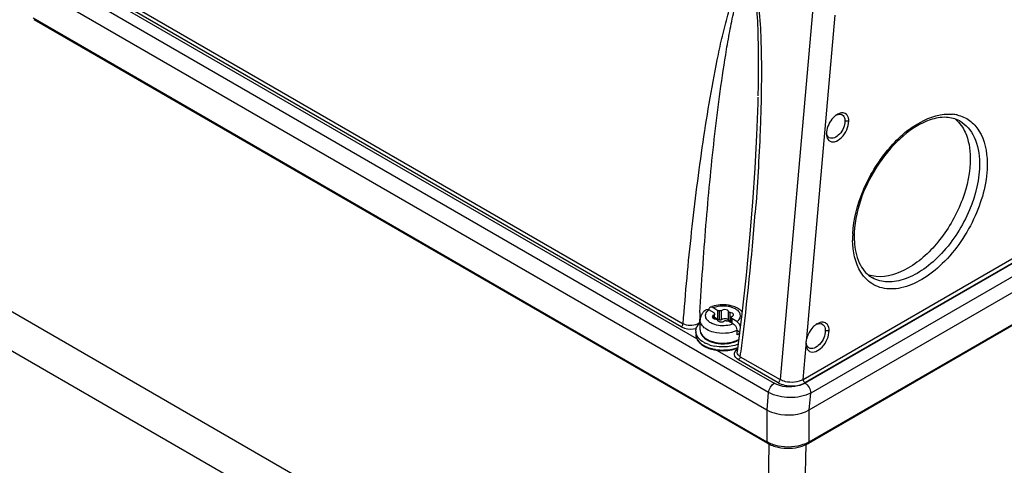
# Model space of a CAD drawing. Header units: inches. Extents: x 0 to 117, y 0 to 83.
# Tile 44 of 64: x 103.53 to 107.1, y 18.77 to 20.38. Entities that reach past the tile are written whole.
import ezdxf

# ---------------------------------------------------------------- set-up
doc = ezdxf.new("R2010")
doc.units = ezdxf.units.IN
doc.header["$LTSCALE"] = 6.431102
doc.header["$MEASUREMENT"] = 0
doc.layers.get('0').update_dxf_attribs({"linetype": 'CONTINUOUS'})

msp = doc.modelspace()

# ---------------------------------------------------------------- linework, layer by layer
at = {"color": 7, "linetype": 'CONTINUOUS'}
for p, q in [((105.9446, 17.9126), (100.2045, 21.2265)), ((100.2275, 21.072), (105.9283, 17.7807)), ((106.3723, 19.0794), (109.5706, 20.9259)), ((106.379, 19.0655), (109.5811, 20.9142)), ((109.5775, 20.914), (106.3793, 19.0675)), ((109.602, 20.8785), (106.3999, 19.0297)), ((106.3941, 18.9687), (109.6095, 20.8251)), ((109.6031, 20.7015), (106.3912, 18.8471)), ((106.3941, 18.8532), (109.606, 20.7076)), ((103.7649, 20.51), (105.9856, 19.2279)), ((105.9299, 19.2704), (103.7738, 20.5152)), ((103.7929, 20.5192), (105.9368, 19.2814)), ((103.6752, 20.45), (106.241, 18.9687)), ((106.2467, 19.0322), (103.732, 20.484)), ((106.4059, 20.4126), (106.2886, 19.0783)), ((103.5764, 20.3916), (106.241, 18.8532)), ((106.2438, 18.8471), (103.5801, 20.385)), ((106.3854, 19.2287), (106.4886, 20.4012)), ((106.2078, 20.1039), (106.2072, 20.0821)), ((106.5066, 20.0416), (106.5103, 20.0409)), ((106.5242, 20.0174), (106.538, 20.0176)), ((106.4569, 19.9724), (106.4568, 19.9707)), ((106.1652, 19.4579), (106.1499, 19.3174)), ((106.0491, 19.3206), (106.03, 19.3316)), ((106.0427, 19.308), (106.0425, 19.3064)), ((106.063, 19.3287), (106.0439, 19.3397)), ((106.0484, 19.3009), (106.0484, 19.313)), ((106.0491, 19.3206), (106.0491, 19.3172)), ((106.0509, 19.3009), (106.0509, 19.3158)), ((106.063, 19.2965), (106.063, 19.3287)), ((106.0688, 19.2958), (106.0688, 19.3279)), ((106.0762, 19.2969), (106.0762, 19.329)), ((106.1014, 19.293), (106.1014, 19.3251)), ((106.1068, 19.2899), (106.1068, 19.322)), ((106.111, 19.2849), (106.111, 19.3047)), ((106.1184, 19.311), (106.1192, 19.3124)), ((106.1192, 19.3124), (106.1195, 19.3141)), ((106.1499, 19.3174), (106.1328, 19.1796)), ((105.992, 19.282), (105.9877, 19.2798)), ((105.9957, 19.2845), (105.992, 19.282)), ((105.9957, 19.2845), (105.9958, 19.2831)), ((105.9983, 19.2588), (105.9983, 19.2942)), ((106.0445, 19.3022), (106.0463, 19.3009)), ((106.063, 19.2965), (106.0509, 19.3035)), ((106.0925, 19.2998), (106.0949, 19.2991)), ((106.0949, 19.2991), (106.0972, 19.2981)), ((106.118, 19.2808), (106.0989, 19.2918)), ((106.1049, 19.2902), (106.1067, 19.2899)), ((106.1116, 19.2845), (106.1116, 19.3032)), ((106.1319, 19.2889), (106.1129, 19.2999)), ((106.1129, 19.2999), (106.1129, 19.2838)), ((106.1345, 19.2871), (106.1319, 19.2889)), ((106.1368, 19.2851), (106.1345, 19.2871)), ((106.1318, 19.2597), (106.132, 19.2566)), ((106.1417, 19.2511), (106.132, 19.2566)), ((106.132, 19.2566), (106.132, 19.2406)), ((106.4528, 19.2565), (106.4666, 19.2568)), ((106.0114, 19.2026), (106.0123, 19.202)), ((106.0161, 19.2292), (106.0225, 19.2251)), ((106.0225, 19.2251), (106.0235, 19.2245)), ((106.3723, 19.0794), (106.3831, 19.2018)), ((106.3825, 19.2107), (106.3823, 19.2082)), ((106.0605, 19.1847), (106.2674, 19.0652)), ((106.1328, 19.1796), (106.1328, 19.1796)), ((106.1441, 19.1617), (106.2886, 19.0783)), ((106.2817, 19.0673), (106.1372, 19.1507)), ((106.2411, 18.9686), (106.2467, 19.0322)), ((106.3945, 18.969), (106.3999, 19.0297)), ((106.241, 18.9687), (106.241, 18.8532)), ((106.3941, 18.8532), (106.3941, 18.9687)), ((106.2275, 17.8038), (106.2493, 18.8443)), ((106.3613, 17.8086), (106.3829, 18.8428))]:
    msp.add_line(p, q, dxfattribs=at)
for points in [[(106.2072, 20.0821), (106.2031, 19.9662), (106.1968, 19.8465), (106.1885, 19.7226)], [(106.1885, 19.7226), (106.178, 19.5932), (106.1652, 19.4579)], [(106.0491, 19.3206), (106.0491, 19.3202), (106.0491, 19.3198), (106.0492, 19.3195), (106.0493, 19.3191), (106.0495, 19.3187), (106.0497, 19.3183), (106.0499, 19.318), (106.0501, 19.3176), (106.0504, 19.3172)], [(106.0689, 19.3279), (106.0682, 19.3281), (106.0676, 19.3282), (106.0669, 19.3283), (106.0663, 19.3284), (106.0656, 19.3285), (106.065, 19.3286), (106.0643, 19.3286), (106.0637, 19.3286), (106.063, 19.3287)], [(106.063, 19.2965), (106.0637, 19.2965), (106.0643, 19.2965), (106.065, 19.2964), (106.0656, 19.2964), (106.0663, 19.2963), (106.0669, 19.2962)], [(106.0669, 19.2962), (106.0676, 19.2961), (106.0682, 19.2959), (106.0688, 19.2958)], [(106.0931, 19.2926), (106.0937, 19.2924), (106.0943, 19.2923), (106.095, 19.2922), (106.0956, 19.2921), (106.0963, 19.292), (106.0969, 19.2919), (106.0976, 19.2919), (106.0983, 19.2918), (106.0989, 19.2918)], [(106.1129, 19.2999), (106.1128, 19.3002), (106.1128, 19.3006), (106.1127, 19.301), (106.1126, 19.3014), (106.1125, 19.3018), (106.1123, 19.3021), (106.1121, 19.3025), (106.1118, 19.3029), (106.1116, 19.3032)]]:
    msp.add_lwpolyline(points, dxfattribs=at)
for centre, radius, start, end in [((106.5267, 19.9898), 0.0597, 121.8321, 126.122), ((106.5237, 19.9947), 0.0539, 119.8128, 121.7931), ((106.5055, 20.0249), 0.0167, 61.3152, 73.1993), ((106.9022, 19.9078), 0.1346, 77.3494, 84.5921), ((106.5183, 19.9714), 0.0615, 174.4026, 179.0125), ((96.4318, 20.434), 9.7953, 352.77359, 355.61033), ((106.9066, 19.5886), 0.3547, 176.9955, 179.4563), ((106.8851, 19.5889), 0.3332, 179.4672, 180.8532), ((106.8843, 19.5966), 0.3266, 177.1183, 180.819), ((106.8564, 19.5964), 0.2987, 180.8537, 182.3621), ((106.8397, 19.5957), 0.2819, 182.3485, 185.2067), ((106.075, 19.2488), 0.1007, 108.7852, 110.2387), ((106.0809, 19.2232), 0.127, 81.0714, 94.4672), ((117.5411, 18.6853), 11.5609, 176.84444, 177.02902), ((106.0442, 19.2923), 0.0463, 151.6602, 154.6661), ((106.0456, 19.2916), 0.0478, 148.6449, 151.6602), ((106.0474, 19.2905), 0.05, 142.7196, 148.6241), ((106.0597, 19.2781), 0.0674, 126.7101, 128.6735), ((106.1087, 19.2855), 0.0576, 43.0488, 44.3771), ((106.0368, 19.2413), 0.0581, 135.8229, 137.1901), ((106.0396, 19.2385), 0.0621, 131.9252, 135.7951), ((106.0466, 19.2151), 0.0861, 124.277, 126.2686), ((106.0563, 19.3212), 0.0227, 256.3513, 267.1064), ((106.1056, 19.2672), 0.0227, 76.2324, 87.1142), ((106.4553, 19.2276), 0.0624, 122.2868, 126.2874), ((106.452, 19.2326), 0.0564, 119.9994, 122.2573), ((106.4334, 19.2644), 0.0175, 61.9296, 72.8522), ((106.0155, 19.254), 0.0329, 180.0106, 188.4932), ((106.0257, 19.258), 0.044, 209.7527, 212.643), ((106.0291, 19.2602), 0.048, 212.6945, 218.9047), ((106.1209, 19.2774), 0.038, 298.9431, 302.0131), ((106.0232, 19.2436), 0.0408, 196.1014, 203.8202), ((106.0544, 19.2728), 0.0841, 235.2159, 237.4297), ((106.0563, 19.2757), 0.0875, 237.4208, 238.317), ((106.0573, 19.2774), 0.0895, 238.3167, 239.1366), ((106.0603, 19.2988), 0.0981, 240.053, 244.1933), ((106.0583, 19.2791), 0.0915, 239.1367, 240.0021), ((106.0593, 19.2842), 0.0714, 235.1758, 238.1269), ((106.0697, 19.3079), 0.1205, 246.1383, 250.9539), ((106.0617, 19.2882), 0.076, 238.1159, 240.0081), ((106.0625, 19.2944), 0.08, 240.8146, 242.018), ((106.0657, 19.2953), 0.0842, 240.0806, 245.493), ((106.0662, 19.3016), 0.0881, 242.0653, 246.2375), ((106.0741, 19.3317), 0.1338, 250.5917, 255.0744), ((106.0716, 19.3138), 0.1015, 246.2457, 251.0483), ((106.0715, 19.308), 0.0981, 245.4701, 250.3063), ((106.0754, 19.3188), 0.1096, 250.2888, 254.7668), ((106.0756, 19.3253), 0.1137, 251.0288, 255.495), ((106.0776, 19.3447), 0.1473, 255.0777, 259.3535), ((106.0763, 19.3159), 0.1058, 253.4612, 255.4393), ((106.0782, 19.3288), 0.12, 254.7673, 258.9711), ((106.0783, 19.336), 0.1247, 255.497, 259.703), ((106.0781, 19.3231), 0.1132, 255.4778, 259.774), ((106.0805, 19.3411), 0.1325, 259.0006, 266.8246), ((106.0805, 19.3372), 0.1275, 259.8066, 267.7165), ((106.0881, 19.3201), 0.1082, 287.6521, 289.8067), ((106.0927, 19.3025), 0.0922, 292.1154, 296.0317), ((106.0968, 19.2941), 0.0828, 296.0317, 299.9557), ((106.0982, 19.2966), 0.0825, 297.3042, 299.2002), ((97.4488, 20.3101), 8.7708, 352.47647, 352.74071), ((106.4321, 19.2101), 0.0498, 176.4462, 179.6683), ((106.4288, 19.2101), 0.0465, 179.6738, 182.2919), ((106.4256, 19.2099), 0.0433, 182.2662, 188.0741), ((106.4347, 19.2099), 0.0524, 174.7394, 176.4599), ((106.4374, 19.2097), 0.0551, 172.6296, 174.7318), ((106.4224, 19.2095), 0.04, 188.1024, 191.1226), ((106.4187, 19.2158), 0.0359, 188.3502, 191.8841), ((106.4157, 19.2152), 0.0329, 191.8749, 196.0523), ((106.0695, 19.3019), 0.1169, 245.4515, 250.2715), ((106.0742, 19.3149), 0.1307, 250.2539, 254.7189), ((106.0745, 19.3216), 0.135, 250.9343, 255.4107), ((106.0783, 19.3364), 0.1503, 255.4346, 260.9294), ((106.0809, 19.353), 0.1671, 260.9473, 271.3635), ((106.0856, 19.3221), 0.1383, 282.0368, 288.3327), ((106.0899, 19.3144), 0.1274, 287.5816, 290.6524), ((106.0901, 19.3079), 0.1233, 288.3932, 291.0618), ((106.406, 19.199), 0.021, 226.0985, 238.2249), ((106.2958, 18.948), 0.1095, 239.9626, 244.9359), ((106.2985, 18.942), 0.1095, 240.0606, 245.0381), ((106.3051, 18.9561), 0.1251, 245.0222, 249.5139), ((106.338, 18.9394), 0.1066, 296.7714, 299.9759), ((106.3412, 18.9446), 0.1056, 297.2065, 300.0846), ((106.3098, 18.9686), 0.1384, 249.5012, 253.6679)]:
    msp.add_arc(centre, radius, start, end, dxfattribs=at)
for points, knots in [([(105.9368, 19.2814), (105.9451, 19.3925), (105.9604, 19.5584), (105.9862, 19.7781), (106.0084, 19.9404), (106.0337, 20.1005), (106.0583, 20.232), (106.0812, 20.3351), (106.1005, 20.4099), (106.1194, 20.4705), (106.1386, 20.5144), (106.1508, 20.5353), (106.1597, 20.5421)], [0, 0, 0, 0, 0.259682, 0.388047, 0.515342, 0.641373, 0.765714, 0.826973, 0.887276, 0.945921, 0.97402, 1, 1, 1, 1]), ([(105.9977, 19.3217), (106.0036, 19.4275), (106.0144, 19.5856), (106.033, 19.7955), (106.0492, 19.9512), (106.068, 20.1054), (106.0864, 20.2325), (106.1037, 20.3327), (106.1185, 20.4058), (106.1328, 20.4658), (106.1481, 20.5097), (106.1573, 20.5316), (106.1654, 20.5388)], [0, 0, 0, 0, 0.257639, 0.38542, 0.512412, 0.638437, 0.763131, 0.824741, 0.885567, 0.944996, 0.973624, 1, 1, 1, 1]), ([(106.186, 20.5269), (106.1929, 20.5097), (106.1985, 20.4731), (106.2056, 20.4022), (106.2088, 20.3148), (106.2096, 20.2113), (106.2086, 20.1428), (106.2079, 20.1088)], [0, 0, 0, 0, 0.13273, 0.260683, 0.51068, 0.756592, 1, 1, 1, 1]), ([(106.1912, 20.5239), (106.1987, 20.5058), (106.2062, 20.4675), (106.2153, 20.3924), (106.2199, 20.2997), (106.2212, 20.19), (106.2201, 20.1175), (106.2193, 20.0814)], [0, 0, 0, 0, 0.132182, 0.260404, 0.510792, 0.756773, 1, 1, 1, 1]), ([(106.2193, 20.0814), (106.2185, 20.048), (106.2141, 19.9155), (106.206, 19.7831), (106.1984, 19.6843)], [0, 0, 0, 0, 0.252214, 1, 1, 1, 1]), ([(106.5135, 20.0396), (106.5187, 20.0367), (106.5234, 20.0281), (106.5241, 20.0198), (106.5242, 20.0174)], [0, 0, 0, 0, 0.706168, 1, 1, 1, 1]), ([(106.538, 20.0176), (106.5379, 20.0247), (106.5355, 20.0385), (106.5229, 20.0462), (106.5171, 20.0468)], [0, 0, 0, 0, 0.549774, 1, 1, 1, 1]), ([(106.5524, 19.6072), (106.5552, 19.661), (106.5842, 19.7709), (106.6695, 19.912), (106.7808, 20.0149), (106.8746, 20.0457), (106.9149, 20.0418)], [0, 0, 0, 0, 0.264607, 0.546471, 0.800945, 1, 1, 1, 1]), ([(106.9409, 20.0173), (106.9263, 20.0254), (106.8892, 20.0347), (106.815, 20.0201), (106.7271, 19.9634), (106.6153, 19.8336), (106.5625, 19.7017), (106.5581, 19.6131)], [0, 0, 0, 0, 0.08063, 0.176326, 0.357022, 0.572058, 1, 1, 1, 1]), ([(106.9317, 20.0392), (106.9477, 20.0356), (106.979, 20.0217), (107.0288, 19.9657), (107.0399, 19.9059), (107.0405, 19.866)], [0, 0, 0, 0, 0.223422, 0.453785, 1, 1, 1, 1]), ([(106.4657, 19.9467), (106.4709, 19.942), (106.4903, 19.9393), (106.514, 19.9574), (106.5322, 19.984), (106.5381, 20.0067), (106.538, 20.0176)], [0, 0, 0, 0, 0.180095, 0.425855, 0.721913, 1, 1, 1, 1]), ([(106.5242, 20.0174), (106.5243, 20.0088), (106.5195, 19.9908), (106.5049, 19.9653), (106.4781, 19.9499), (106.467, 19.9567)], [0, 0, 0, 0, 0.279143, 0.578557, 1, 1, 1, 1]), ([(106.9409, 20.0173), (106.9637, 20.0046), (107.0034, 19.9567), (107.0122, 19.8975), (107.0127, 19.8657)], [0, 0, 0, 0, 0.45046, 1, 1, 1, 1]), ([(106.9464, 20.0007), (106.9518, 19.9932), (106.9721, 19.9577), (106.9788, 19.9158), (106.9793, 19.8843)], [0, 0, 0, 0, 0.225337, 1, 1, 1, 1]), ([(106.4626, 19.9502), (106.4631, 19.9496), (106.464, 19.9484), (106.4651, 19.9473), (106.4657, 19.9467)], [0, 0, 0, 0, 0.5058, 1, 1, 1, 1]), ([(106.9793, 19.8843), (106.9801, 19.8328), (106.9563, 19.7247), (106.8768, 19.5847), (106.7695, 19.4809), (106.677, 19.4487), (106.6372, 19.4525)], [0, 0, 0, 0, 0.2592, 0.541791, 0.799433, 1, 1, 1, 1]), ([(107.0405, 19.866), (107.0415, 19.8), (107.0055, 19.6639), (106.9101, 19.5218), (106.8087, 19.4408), (106.7328, 19.4077), (106.6594, 19.4048), (106.6185, 19.427), (106.6033, 19.4415)], [0, 0, 0, 0, 0.276363, 0.570395, 0.702377, 0.815894, 0.911846, 1, 1, 1, 1]), ([(107.0127, 19.8657), (107.0136, 19.8075), (106.9836, 19.6866), (106.9023, 19.5578), (106.8149, 19.4791), (106.7478, 19.4421), (106.6817, 19.4286), (106.6404, 19.4389), (106.6238, 19.4481)], [0, 0, 0, 0, 0.269915, 0.560178, 0.693871, 0.81152, 0.911792, 1, 1, 1, 1]), ([(106.6033, 19.4415), (106.5951, 19.4494), (106.5628, 19.4899), (106.5526, 19.544), (106.552, 19.5839)], [0, 0, 0, 0, 0.222178, 1, 1, 1, 1]), ([(106.5589, 19.5701), (106.5613, 19.5438), (106.5719, 19.4961), (106.6054, 19.4584), (106.6238, 19.4481)], [0, 0, 0, 0, 0.556834, 1, 1, 1, 1]), ([(106.0346, 19.341), (106.034, 19.3407), (106.0329, 19.3401), (106.0321, 19.3391), (106.0317, 19.3386)], [0, 0, 0, 0, 0.491911, 1, 1, 1, 1]), ([(106.0638, 19.3452), (106.0797, 19.3478), (106.1015, 19.3467), (106.1208, 19.3386), (106.125, 19.3362)], [0, 0, 0, 0, 0.770018, 1, 1, 1, 1]), ([(106.1499, 19.3258), (106.1405, 19.3354), (106.1232, 19.344), (106.1055, 19.3479), (106.1007, 19.3487)], [0, 0, 0, 0, 0.731643, 1, 1, 1, 1]), ([(106.0317, 19.3386), (106.0311, 19.3377), (106.0301, 19.3354), (106.0299, 19.333), (106.0299, 19.3317)], [0, 0, 0, 0, 0.46511, 1, 1, 1, 1]), ([(106.0425, 19.3064), (106.0425, 19.3057), (106.0429, 19.3041), (106.0439, 19.3028), (106.0445, 19.3022)], [0, 0, 0, 0, 0.470044, 1, 1, 1, 1]), ([(106.0508, 19.3158), (106.0508, 19.3152), (106.0501, 19.314), (106.049, 19.3132), (106.0483, 19.3129)], [0, 0, 0, 0, 0.455471, 1, 1, 1, 1]), ([(106.0504, 19.3172), (106.0505, 19.317), (106.0508, 19.3166), (106.0508, 19.3161), (106.0508, 19.3158)], [0, 0, 0, 0, 0.506858, 1, 1, 1, 1]), ([(106.1014, 19.3251), (106.1013, 19.3261), (106.1002, 19.3281), (106.0984, 19.3295), (106.0974, 19.3301)], [0, 0, 0, 0, 0.453983, 1, 1, 1, 1]), ([(106.1068, 19.322), (106.1055, 19.3221), (106.1035, 19.3227), (106.1015, 19.3242), (106.1014, 19.3251)], [0, 0, 0, 0, 0.574889, 1, 1, 1, 1]), ([(106.1111, 19.3047), (106.1112, 19.3053), (106.1118, 19.3065), (106.113, 19.3073), (106.1136, 19.3076)], [0, 0, 0, 0, 0.455471, 1, 1, 1, 1]), ([(106.1116, 19.3032), (106.1114, 19.3034), (106.1111, 19.3039), (106.1111, 19.3044), (106.1111, 19.3047)], [0, 0, 0, 0, 0.506858, 1, 1, 1, 1]), ([(106.1136, 19.3076), (106.1146, 19.308), (106.1164, 19.3089), (106.1179, 19.3103), (106.1184, 19.311)], [0, 0, 0, 0, 0.536228, 1, 1, 1, 1]), ([(106.1186, 19.3169), (106.1182, 19.3174), (106.1174, 19.3184), (106.1163, 19.3192), (106.1157, 19.3196)], [0, 0, 0, 0, 0.473416, 1, 1, 1, 1]), ([(106.1195, 19.3141), (106.1195, 19.3145), (106.1193, 19.3155), (106.1189, 19.3165), (106.1186, 19.3169)], [0, 0, 0, 0, 0.484663, 1, 1, 1, 1]), ([(105.9299, 19.2704), (105.9336, 19.2682), (105.9509, 19.2612), (105.9707, 19.261), (105.9845, 19.2646)], [0, 0, 0, 0, 0.231199, 1, 1, 1, 1]), ([(106.0369, 19.2842), (106.0348, 19.2855), (106.0275, 19.2901), (106.0213, 19.2971), (106.0192, 19.303)], [0, 0, 0, 0, 0.283621, 1, 1, 1, 1]), ([(106.1049, 19.2766), (106.0877, 19.2725), (106.0631, 19.2729), (106.0416, 19.2816), (106.0369, 19.2842)], [0, 0, 0, 0, 0.768687, 1, 1, 1, 1]), ([(106.0463, 19.3009), (106.047, 19.3005), (106.0485, 19.2998), (106.0501, 19.2993), (106.0509, 19.2991)], [0, 0, 0, 0, 0.476448, 1, 1, 1, 1]), ([(106.0552, 19.2984), (106.0564, 19.2984), (106.0584, 19.2978), (106.0604, 19.2963), (106.0605, 19.2954)], [0, 0, 0, 0, 0.574889, 1, 1, 1, 1]), ([(106.0605, 19.2954), (106.0607, 19.2944), (106.0618, 19.2923), (106.0635, 19.291), (106.0646, 19.2904)], [0, 0, 0, 0, 0.453983, 1, 1, 1, 1]), ([(106.0688, 19.2958), (106.0694, 19.2956), (106.0705, 19.2955), (106.0717, 19.2955), (106.0723, 19.2956)], [0, 0, 0, 0, 0.479996, 1, 1, 1, 1]), ([(106.0723, 19.2956), (106.0731, 19.2957), (106.0745, 19.296), (106.0758, 19.2965), (106.0763, 19.297)], [0, 0, 0, 0, 0.548547, 1, 1, 1, 1]), ([(106.0972, 19.2981), (106.0983, 19.2975), (106.1001, 19.2961), (106.1012, 19.294), (106.1014, 19.293)], [0, 0, 0, 0, 0.547258, 1, 1, 1, 1]), ([(106.1014, 19.293), (106.1015, 19.2923), (106.1027, 19.2911), (106.104, 19.2905), (106.1049, 19.2902)], [0, 0, 0, 0, 0.424394, 1, 1, 1, 1]), ([(106.118, 19.2808), (106.1189, 19.2803), (106.1206, 19.2791), (106.1221, 19.2778), (106.1229, 19.277)], [0, 0, 0, 0, 0.480745, 1, 1, 1, 1]), ([(106.4416, 19.2798), (106.4471, 19.2768), (106.452, 19.2678), (106.4528, 19.2591), (106.4528, 19.2565)], [0, 0, 0, 0, 0.705816, 1, 1, 1, 1]), ([(106.4666, 19.2568), (106.4665, 19.2642), (106.464, 19.2786), (106.4507, 19.2865), (106.4447, 19.287)], [0, 0, 0, 0, 0.549539, 1, 1, 1, 1]), ([(106.132, 19.2566), (106.1062, 19.2449), (106.0652, 19.2428), (106.0301, 19.256), (106.0225, 19.2604)], [0, 0, 0, 0, 0.763146, 1, 1, 1, 1]), ([(106.4528, 19.2565), (106.453, 19.2476), (106.448, 19.2288), (106.4327, 19.2022), (106.4045, 19.1862), (106.3931, 19.1934)], [0, 0, 0, 0, 0.279524, 0.579262, 1, 1, 1, 1]), ([(106.3949, 19.1811), (106.4086, 19.1726), (106.4423, 19.1918), (106.4606, 19.2235), (106.4667, 19.2461), (106.4666, 19.2568)], [0, 0, 0, 0, 0.420823, 0.720652, 1, 1, 1, 1]), ([(106.1372, 19.1507), (106.1305, 19.1546), (106.1168, 19.1683), (106.1279, 19.1843), (106.1339, 19.1886)], [0, 0, 0, 0, 0.51314, 1, 1, 1, 1]), ([(106.1441, 19.1617), (106.1422, 19.1628), (106.1362, 19.1667), (106.1321, 19.1745), (106.1328, 19.1796)], [0, 0, 0, 0, 0.296107, 1, 1, 1, 1]), ([(106.379, 19.0655), (106.3711, 19.0609), (106.3352, 19.0479), (106.2924, 19.0508), (106.2674, 19.0652)], [0, 0, 0, 0, 0.240565, 1, 1, 1, 1]), ([(106.2817, 19.0673), (106.2886, 19.0633), (106.32, 19.052), (106.3574, 19.0549), (106.3793, 19.0675)], [0, 0, 0, 0, 0.240879, 1, 1, 1, 1]), ([(106.3723, 19.0794), (106.3537, 19.0683), (106.3216, 19.0652), (106.2945, 19.0749), (106.2886, 19.0783)], [0, 0, 0, 0, 0.759454, 1, 1, 1, 1]), ([(106.3999, 19.0297), (106.3769, 19.0174), (106.323, 19.0085), (106.2696, 19.0191), (106.2467, 19.0322)], [0, 0, 0, 0, 0.497911, 1, 1, 1, 1]), ([(106.241, 18.9687), (106.2518, 18.9624), (106.3011, 18.9448), (106.3598, 18.9489), (106.3941, 18.9687)], [0, 0, 0, 0, 0.2407, 1, 1, 1, 1]), ([(106.2434, 18.8464), (106.2428, 18.8468), (106.2419, 18.8492), (106.243, 18.8511), (106.2436, 18.8524)], [0, 0, 0, 0, 0.341974, 1, 1, 1, 1]), ([(106.3941, 18.8532), (106.3941, 18.8519), (106.3937, 18.8495), (106.3926, 18.847), (106.3917, 18.8464)], [0, 0, 0, 0, 0.547248, 1, 1, 1, 1])]:
    msp.add_open_spline(points, degree=3, knots=knots, dxfattribs=at)
for points in [[(106.4814, 20.029), (106.4683, 20.0152), (106.459, 19.9963), (106.4571, 19.9774)], [(106.4915, 20.038), (106.4879, 20.0354), (106.4845, 20.0323), (106.4814, 20.029)], [(106.4915, 20.0381), (106.4961, 20.0405), (106.5015, 20.0421), (106.5066, 20.0416)], [(106.5171, 20.0468), (106.5102, 20.0474), (106.5029, 20.0449), (106.4968, 20.0415)], [(106.924, 20.0247), (106.9325, 20.0178), (106.9401, 20.0096), (106.9464, 20.0007)], [(106.4568, 19.9707), (106.4569, 19.9636), (106.4585, 19.956), (106.4626, 19.9502)], [(106.467, 19.9567), (106.4614, 19.96), (106.4582, 19.9672), (106.4573, 19.9736)], [(106.6372, 19.4525), (106.6274, 19.4534), (106.6175, 19.4555), (106.6082, 19.4587)], [(106.0439, 19.3397), (106.0412, 19.3412), (106.0374, 19.3423), (106.0346, 19.341)], [(106.071, 19.3498), (106.0614, 19.3491), (106.0518, 19.3472), (106.0426, 19.3441)], [(106.0439, 19.3397), (106.0503, 19.3423), (106.057, 19.3441), (106.0638, 19.3452)], [(106.0024, 19.3121), (105.9998, 19.3066), (105.9983, 19.3003), (105.9983, 19.2942)], [(106.0175, 19.3308), (106.0139, 19.3279), (106.0105, 19.3245), (106.0076, 19.3207)], [(106.0192, 19.303), (106.0178, 19.307), (106.0176, 19.3116), (106.0187, 19.3158)], [(106.0187, 19.3158), (106.0204, 19.322), (106.0249, 19.3276), (106.03, 19.3316)], [(106.0194, 19.3322), (106.0222, 19.3343), (106.0269, 19.3334), (106.03, 19.3316)], [(106.0483, 19.3129), (106.046, 19.312), (106.0436, 19.3104), (106.0427, 19.308)], [(106.0772, 19.3296), (106.075, 19.3278), (106.0716, 19.3271), (106.0689, 19.3279)], [(106.0974, 19.3301), (106.0916, 19.3335), (106.0824, 19.3339), (106.0772, 19.3296)], [(106.1157, 19.3196), (106.113, 19.3212), (106.1098, 19.3219), (106.1068, 19.322)], [(106.125, 19.3362), (106.1312, 19.3327), (106.1372, 19.3279), (106.1408, 19.3217)], [(106.1408, 19.3217), (106.1449, 19.3144), (106.1441, 19.3034), (106.1393, 19.2965)], [(105.9299, 19.2704), (105.9328, 19.2721), (105.937, 19.2764), (105.935, 19.2791)], [(105.9877, 19.2798), (105.9722, 19.2729), (105.9514, 19.2728), (105.9368, 19.2814)], [(105.9858, 19.2685), (105.9879, 19.273), (105.9908, 19.2772), (105.9942, 19.2808)], [(105.9996, 19.2856), (105.9988, 19.2884), (105.9983, 19.2913), (105.9983, 19.2942)], [(106.0101, 19.2696), (106.0055, 19.274), (106.0016, 19.2795), (105.9996, 19.2856)], [(106.0225, 19.2604), (106.0181, 19.263), (106.0138, 19.266), (106.0101, 19.2696)], [(106.0646, 19.2904), (106.0704, 19.287), (106.0795, 19.2866), (106.0847, 19.2909)], [(106.0763, 19.297), (106.0805, 19.3005), (106.0871, 19.301), (106.0925, 19.2998)], [(106.0847, 19.2909), (106.0869, 19.2927), (106.0903, 19.2933), (106.0931, 19.2926)], [(106.118, 19.2808), (106.1138, 19.2791), (106.1094, 19.2777), (106.1049, 19.2766)], [(106.1229, 19.277), (106.1275, 19.2724), (106.1309, 19.2661), (106.1318, 19.2597)], [(106.1393, 19.2965), (106.1373, 19.2936), (106.1347, 19.2911), (106.1319, 19.2889)], [(106.1444, 19.2729), (106.1428, 19.2774), (106.1402, 19.2817), (106.1368, 19.2851)], [(106.4184, 19.2778), (106.4146, 19.2751), (106.4111, 19.272), (106.408, 19.2686)], [(106.4184, 19.2779), (106.4221, 19.2799), (106.4263, 19.2814), (106.4305, 19.2818)], [(106.4447, 19.287), (106.4375, 19.2876), (106.4301, 19.285), (106.4239, 19.2814)], [(106.4305, 19.2818), (106.4332, 19.2821), (106.4359, 19.2818), (106.4385, 19.2811)], [(105.9825, 19.254), (105.9825, 19.2589), (105.9837, 19.264), (105.9858, 19.2685)], [(105.9825, 19.2427), (105.9825, 19.2392), (105.9831, 19.2357), (105.984, 19.2323)], [(105.9825, 19.2427), (105.9825, 19.2388), (105.9833, 19.2348), (105.9846, 19.2311)], [(105.9875, 19.2362), (105.9852, 19.2401), (105.9836, 19.2446), (105.9829, 19.2491)], [(105.9983, 19.2588), (105.9983, 19.2558), (105.9987, 19.2528), (105.9995, 19.25)], [(105.9983, 19.2588), (105.9983, 19.2555), (105.9989, 19.2521), (106, 19.249)], [(105.9995, 19.25), (106.0004, 19.2469), (106.0017, 19.244), (106.0033, 19.2413)], [(106, 19.249), (106.003, 19.241), (106.0093, 19.2342), (106.0161, 19.2292)], [(106.0033, 19.2413), (106.0071, 19.2351), (106.0125, 19.2298), (106.0185, 19.2257)], [(106.1393, 19.2442), (106.1369, 19.2428), (106.1343, 19.2418), (106.1316, 19.2412)], [(106.408, 19.2686), (106.3975, 19.2575), (106.3896, 19.2434), (106.3854, 19.2287)], [(105.9846, 19.2311), (105.9871, 19.2241), (105.9918, 19.2179), (105.9973, 19.2129)], [(105.9859, 19.2272), (105.9883, 19.2217), (105.9919, 19.2167), (105.9961, 19.2124)], [(106.0114, 19.2138), (106.004, 19.2181), (105.997, 19.2234), (105.9917, 19.2301)], [(105.9961, 19.2124), (105.9992, 19.2092), (106.0027, 19.2063), (106.0064, 19.2037)], [(105.9973, 19.2129), (105.9993, 19.2109), (106.0015, 19.2091), (106.0038, 19.2075)], [(106.0038, 19.2075), (106.0062, 19.2057), (106.0088, 19.2041), (106.0114, 19.2026)], [(106.0123, 19.202), (106.0151, 19.2004), (106.018, 19.199), (106.021, 19.1977)], [(106.0126, 19.1998), (106.0153, 19.1983), (106.0181, 19.1968), (106.021, 19.1955)], [(106.0297, 19.2055), (106.0256, 19.2069), (106.0215, 19.2086), (106.0176, 19.2105)], [(106.0844, 19.1972), (106.073, 19.197), (106.0616, 19.1979), (106.0504, 19.2)], [(106.0561, 19.2133), (106.0774, 19.2094), (106.1003, 19.2104), (106.1209, 19.217)], [(106.0731, 19.2088), (106.0914, 19.2078), (106.1105, 19.2102), (106.1274, 19.2171)], [(106.0755, 19.2098), (106.0871, 19.2093), (106.0988, 19.2103), (106.1101, 19.213)], [(106.1363, 19.207), (106.1199, 19.2006), (106.102, 19.1976), (106.0844, 19.1972)], [(106.1248, 19.2183), (106.1286, 19.2197), (106.1324, 19.2213), (106.1361, 19.2232)], [(106.3854, 19.2287), (106.3842, 19.2248), (106.3833, 19.2208), (106.3827, 19.2167)], [(106.3831, 19.2018), (106.384, 19.1953), (106.3866, 19.1884), (106.3914, 19.1838)], [(106.3931, 19.1934), (106.3887, 19.1961), (106.3856, 19.2011), (106.3842, 19.2061)], [(106.0398, 19.1888), (106.0536, 19.185), (106.068, 19.1833), (106.0823, 19.1834)], [(106.0579, 19.1862), (106.0812, 19.1829), (106.106, 19.1844), (106.1283, 19.192)], [(106.0823, 19.1834), (106.0931, 19.1835), (106.1039, 19.1846), (106.1144, 19.1869)], [(106.0848, 19.186), (106.0995, 19.1863), (106.1144, 19.1885), (106.1284, 19.1929)], [(106.1441, 19.1617), (106.1438, 19.1584), (106.1417, 19.1523), (106.1385, 19.1534)], [(106.2467, 19.0322), (106.248, 19.0451), (106.2562, 19.0587), (106.2674, 19.0652)], [(106.2817, 19.0673), (106.2846, 19.069), (106.2888, 19.0733), (106.2868, 19.076)], [(106.3723, 19.0794), (106.3724, 19.0759), (106.3745, 19.0694), (106.3778, 19.0705)], [(106.379, 19.0655), (106.3909, 19.0586), (106.3997, 19.0435), (106.3999, 19.0297)], [(106.2494, 18.8488), (106.2555, 18.846), (106.2619, 18.8436), (106.2684, 18.8417)], [(106.2684, 18.8417), (106.2998, 18.8324), (106.3353, 18.8324), (106.3667, 18.8417)], [(106.3667, 18.8417), (106.3745, 18.844), (106.3822, 18.8469), (106.3894, 18.8507)], [(106.3738, 18.839), (106.378, 18.8405), (106.382, 18.8423), (106.386, 18.8443)], [(106.2709, 18.8358), (106.2976, 18.8279), (106.3272, 18.8272), (106.3544, 18.8332)], [(106.3544, 18.8332), (106.361, 18.8347), (106.3675, 18.8366), (106.3738, 18.839)]]:
    msp.add_open_spline(points, degree=3, dxfattribs=at)

doc.saveas('drawing.dxf')
